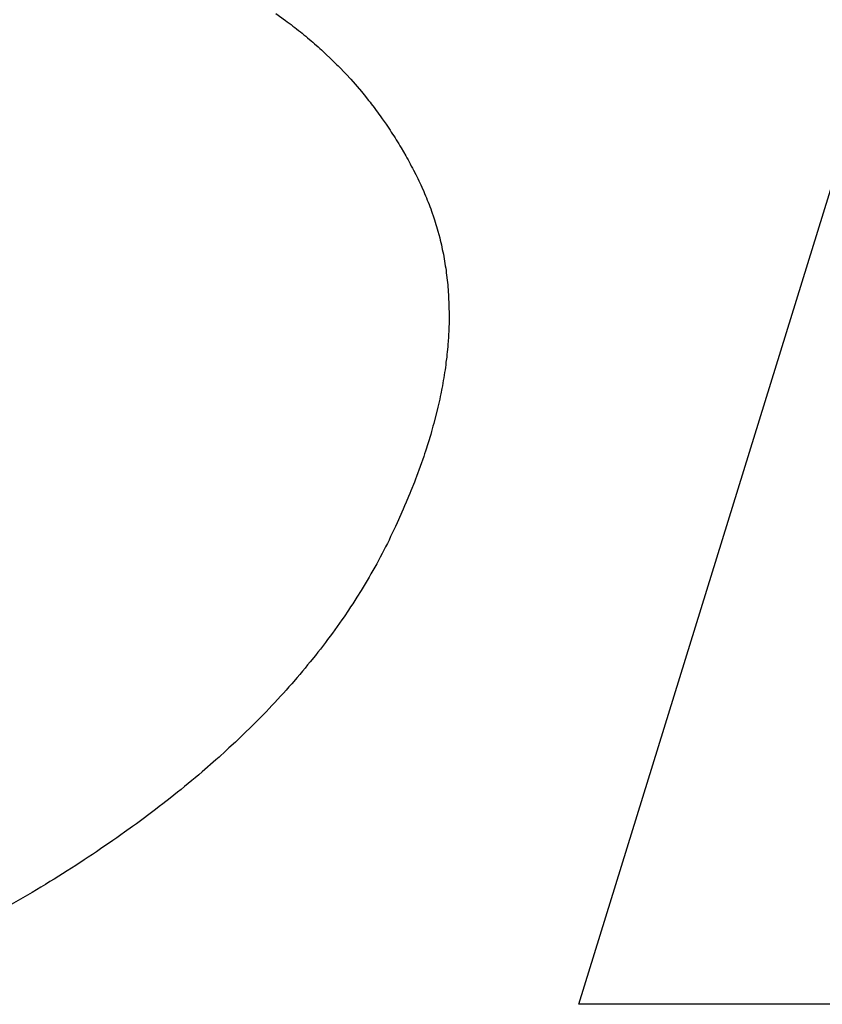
# Model space of a CAD drawing. Header units: inches. Extents: x 749 to 1245, y 24 to 374.
# Tile 124 of 145: x 1155.59 to 1156.096, y 156.707 to 157.328. Entities that reach past the tile are written whole.
import ezdxf

# ---------------------------------------------------------------- set-up
doc = ezdxf.new("R2010")
doc.units = ezdxf.units.IN
doc.header["$LTSCALE"] = 5
doc.header["$MEASUREMENT"] = 0
doc.layers.add('AM_0', color=7, linetype='CONTINUOUS', lineweight=30)

msp = doc.modelspace()

# ---------------------------------------------------------------- linework, layer by layer
at = {"layer": 'AM_0', "color": 1, "linetype": 'Continuous'}
for p, q in [((1155.94272, 156.70716), (1156.32755, 157.95246)), ((1155.75148, 157.33209), (1155.75751, 157.32778)), ((1155.75751, 157.32778), (1155.7587, 157.32684)), ((1155.7587, 157.32684), (1155.76111, 157.32511)), ((1155.76111, 157.32511), (1155.76229, 157.32417)), ((1155.76229, 157.32417), (1155.7635, 157.32331)), ((1155.7635, 157.32331), (1155.76459, 157.32237)), ((1155.76459, 157.32237), (1155.76578, 157.32143)), ((1155.76578, 157.32143), (1155.76698, 157.32057)), ((1155.76698, 157.32057), (1155.76807, 157.31963)), ((1155.76807, 157.31963), (1155.76926, 157.31869)), ((1155.76926, 157.31869), (1155.77035, 157.31775)), ((1155.77035, 157.31775), (1155.77153, 157.31681)), ((1155.77153, 157.31681), (1155.77371, 157.31493)), ((1155.77371, 157.31493), (1155.7749, 157.31399)), ((1155.7749, 157.31399), (1155.77596, 157.31297)), ((1155.77596, 157.31297), (1155.77815, 157.31109)), ((1155.77815, 157.31109), (1155.77921, 157.31007)), ((1155.77921, 157.31007), (1155.7803, 157.30913)), ((1155.7803, 157.30913), (1155.78137, 157.30812)), ((1155.78137, 157.30812), (1155.78246, 157.30718)), ((1155.78246, 157.30718), (1155.78673, 157.3031)), ((1155.78673, 157.3031), (1155.7877, 157.30208)), ((1155.7877, 157.30208), (1155.78984, 157.30005)), ((1155.78984, 157.30005), (1155.79081, 157.29903)), ((1155.79081, 157.29903), (1155.79188, 157.29801)), ((1155.79188, 157.29801), (1155.79487, 157.29488)), ((1155.79487, 157.29488), (1155.79582, 157.29378)), ((1155.79582, 157.29378), (1155.79882, 157.29065)), ((1155.79882, 157.29065), (1155.80547, 157.28297)), ((1155.80547, 157.28297), (1155.80633, 157.28187)), ((1155.80633, 157.28187), (1155.80728, 157.28078)), ((1155.80728, 157.28078), (1155.80999, 157.27733)), ((1155.80999, 157.27733), (1155.81094, 157.27623)), ((1155.81094, 157.27623), (1155.81177, 157.27506)), ((1155.81177, 157.27506), (1155.81356, 157.27279)), ((1155.81356, 157.27279), (1155.81439, 157.27161)), ((1155.81439, 157.27161), (1155.81618, 157.26934)), ((1155.81618, 157.26934), (1155.81785, 157.26699)), ((1155.81785, 157.26699), (1155.81866, 157.26574)), ((1155.81866, 157.26574), (1155.82116, 157.26221)), ((1155.82116, 157.26221), (1155.82197, 157.26096)), ((1155.82197, 157.26096), (1155.82364, 157.25861)), ((1155.82364, 157.25861), (1155.82436, 157.25736)), ((1155.82436, 157.25736), (1155.82517, 157.2561)), ((1155.82517, 157.2561), (1155.826, 157.25493)), ((1155.826, 157.25493), (1155.82672, 157.25367)), ((1155.82672, 157.25367), (1155.82753, 157.25242)), ((1155.82753, 157.25242), (1155.82825, 157.25117)), ((1155.82825, 157.25117), (1155.82906, 157.24991)), ((1155.82906, 157.24991), (1155.8298, 157.24874)), ((1155.8298, 157.24874), (1155.83059, 157.24741)), ((1155.83059, 157.24741), (1155.83346, 157.24239)), ((1155.83346, 157.24239), (1155.83424, 157.24106)), ((1155.83424, 157.24106), (1155.83496, 157.23981)), ((1155.83496, 157.23981), (1155.83565, 157.23848)), ((1155.83565, 157.23848), (1155.83637, 157.23722)), ((1155.83637, 157.23722), (1155.83697, 157.23589)), ((1155.83697, 157.23589), (1155.83767, 157.23456)), ((1155.83767, 157.23456), (1155.83839, 157.23331)), ((1155.83839, 157.23331), (1155.83977, 157.23064)), ((1155.83977, 157.23064), (1155.84038, 157.22931)), ((1155.84038, 157.22931), (1155.84107, 157.22798)), ((1155.84107, 157.22798), (1155.84167, 157.22665)), ((1155.84167, 157.22665), (1155.84236, 157.22532)), ((1155.84236, 157.22532), (1155.84297, 157.22399)), ((1155.84297, 157.22399), (1155.84364, 157.22258)), ((1155.84364, 157.22258), (1155.84484, 157.21991)), ((1155.84484, 157.21991), (1155.84542, 157.2185)), ((1155.84542, 157.2185), (1155.84602, 157.21717)), ((1155.84602, 157.21717), (1155.8465, 157.21576)), ((1155.8465, 157.21576), (1155.8471, 157.21443)), ((1155.8471, 157.21443), (1155.84768, 157.21302)), ((1155.84768, 157.21302), (1155.84819, 157.21169)), ((1155.84819, 157.21169), (1155.84868, 157.21028)), ((1155.84868, 157.21028), (1155.84925, 157.20887)), ((1155.84925, 157.20887), (1155.84976, 157.20754)), ((1155.84976, 157.20754), (1155.85122, 157.20331)), ((1155.85122, 157.20331), (1155.85161, 157.2019)), ((1155.85161, 157.2019), (1155.8521, 157.20049)), ((1155.8521, 157.20049), (1155.85249, 157.19908)), ((1155.85249, 157.19908), (1155.85298, 157.19767)), ((1155.85298, 157.19767), (1155.85337, 157.19626)), ((1155.85337, 157.19626), (1155.85374, 157.19477)), ((1155.85374, 157.19477), (1155.85492, 157.19054)), ((1155.85492, 157.19054), (1155.85529, 157.18905)), ((1155.85529, 157.18905), (1155.85559, 157.18764)), ((1155.85559, 157.18764), (1155.85596, 157.18615)), ((1155.85596, 157.18615), (1155.85626, 157.18474)), ((1155.85626, 157.18474), (1155.85654, 157.18325)), ((1155.85654, 157.18325), (1155.85691, 157.18177)), ((1155.85691, 157.18177), (1155.85721, 157.18036)), ((1155.85721, 157.18036), (1155.85748, 157.17887)), ((1155.85748, 157.17887), (1155.85767, 157.17738)), ((1155.85767, 157.17738), (1155.85822, 157.1744)), ((1155.85822, 157.1744), (1155.85843, 157.17299)), ((1155.85843, 157.17299), (1155.85871, 157.1715)), ((1155.85871, 157.1715), (1155.85889, 157.17002)), ((1155.85889, 157.17002), (1155.85905, 157.16845)), ((1155.85905, 157.16845), (1155.85979, 157.1625)), ((1155.85979, 157.1625), (1155.85995, 157.16093)), ((1155.85995, 157.16093), (1155.86005, 157.15944)), ((1155.86005, 157.15944), (1155.86023, 157.15795)), ((1155.86023, 157.15795), (1155.8603, 157.15639)), ((1155.8603, 157.15639), (1155.86039, 157.1549)), ((1155.86039, 157.1549), (1155.86053, 157.15176)), ((1155.86053, 157.15176), (1155.86062, 157.15028)), ((1155.86062, 157.15028), (1155.86076, 157.14714)), ((1155.86076, 157.14714), (1155.86074, 157.14558)), ((1155.86074, 157.14558), (1155.86083, 157.14409)), ((1155.86083, 157.14409), (1155.86078, 157.14095)), ((1155.86078, 157.14095), (1155.86085, 157.13939)), ((1155.86085, 157.13939), (1155.8608, 157.13625)), ((1155.86062, 157.13148), (1155.8605, 157.12991)), ((1155.86066, 157.13461), (1155.86062, 157.13148)), ((1155.8608, 157.13625), (1155.86066, 157.13461)), ((1155.86022, 157.12513), (1155.86008, 157.12349)), ((1155.86045, 157.12826), (1155.86022, 157.12513)), ((1155.8605, 157.12991), (1155.86045, 157.12826)), ((1155.85996, 157.12192), (1155.85968, 157.11863)), ((1155.86008, 157.12349), (1155.85996, 157.12192)), ((1155.85934, 157.11542), (1155.85887, 157.11213)), ((1155.85948, 157.11706), (1155.85934, 157.11542)), ((1155.85968, 157.11863), (1155.85948, 157.11706)), ((1155.85829, 157.10727), (1155.85797, 157.10563)), ((1155.85853, 157.10892), (1155.85829, 157.10727)), ((1155.85873, 157.11048), (1155.85853, 157.10892)), ((1155.85887, 157.11213), (1155.85873, 157.11048)), ((1155.85716, 157.10061), (1155.85692, 157.09897)), ((1155.85748, 157.10226), (1155.85716, 157.10061)), ((1155.85771, 157.1039), (1155.85748, 157.10226)), ((1155.85797, 157.10563), (1155.85771, 157.1039)), ((1155.85625, 157.0956), (1155.8556, 157.09231)), ((1155.8566, 157.09732), (1155.85625, 157.0956)), ((1155.85692, 157.09897), (1155.8566, 157.09732)), ((1155.85493, 157.08894), (1155.85458, 157.08722)), ((1155.85526, 157.09059), (1155.85493, 157.08894)), ((1155.8556, 157.09231), (1155.85526, 157.09059)), ((1155.85382, 157.08385), (1155.8512, 157.07359)), ((1155.85414, 157.08549), (1155.85382, 157.08385)), ((1155.85458, 157.08722), (1155.85414, 157.08549)), ((1155.85023, 157.07014), (1155.84969, 157.06842)), ((1155.85067, 157.07186), (1155.85023, 157.07014)), ((1155.8512, 157.07359), (1155.85067, 157.07186)), ((1155.84923, 157.06662), (1155.84599, 157.05612)), ((1155.84969, 157.06842), (1155.84923, 157.06662)), ((1155.8448, 157.05259), (1155.84031, 157.04014)), ((1155.84536, 157.0544), (1155.8448, 157.05259)), ((1155.84599, 157.05612), (1155.84536, 157.0544)), ((1155.83957, 157.03834), (1155.83892, 157.03654)), ((1155.84031, 157.04014), (1155.83957, 157.03834)), ((1155.83892, 157.03654), (1155.8367, 157.03113)), ((1155.83522, 157.02753), (1155.83371, 157.02385)), ((1155.83605, 157.02933), (1155.83522, 157.02753)), ((1155.8367, 157.03113), (1155.83605, 157.02933)), ((1155.83189, 157.01946), (1155.8281, 157.01076)), ((1155.83276, 157.02165), (1155.83189, 157.01946)), ((1155.83371, 157.02385), (1155.83276, 157.02165)), ((1155.82706, 157.00857), (1155.82603, 157.00646)), ((1155.8281, 157.01076), (1155.82706, 157.00857)), ((1155.82397, 157.00215), (1155.82292, 156.99996)), ((1155.82499, 157.00426), (1155.82397, 157.00215)), ((1155.82603, 157.00646), (1155.82499, 157.00426)), ((1155.82076, 156.99565), (1155.81965, 156.99353)), ((1155.8219, 156.99784), (1155.82076, 156.99565)), ((1155.82292, 156.99996), (1155.8219, 156.99784)), ((1155.81742, 156.9893), (1155.8163, 156.98719)), ((1155.81862, 156.99142), (1155.81742, 156.9893)), ((1155.81965, 156.99353), (1155.81862, 156.99142)), ((1155.81516, 156.98499), (1155.81155, 156.97865)), ((1155.8163, 156.98719), (1155.81516, 156.98499)), ((1155.81036, 156.97661), (1155.80916, 156.9745)), ((1155.81155, 156.97865), (1155.81036, 156.97661)), ((1155.80656, 156.97027), (1155.80529, 156.96823)), ((1155.80916, 156.9745), (1155.80656, 156.97027)), ((1155.80269, 156.964), (1155.80142, 156.96196)), ((1155.80529, 156.96823), (1155.80269, 156.964)), ((1155.79866, 156.95781), (1155.79727, 156.9557)), ((1155.80003, 156.95985), (1155.79866, 156.95781)), ((1155.80142, 156.96196), (1155.80003, 156.95985)), ((1155.79454, 156.95162), (1155.79308, 156.94959)), ((1155.79727, 156.9557), (1155.79454, 156.95162)), ((1155.79169, 156.94747), (1155.78877, 156.9434)), ((1155.79308, 156.94959), (1155.79169, 156.94747)), ((1155.78576, 156.93933), (1155.78421, 156.93729)), ((1155.78722, 156.94136), (1155.78576, 156.93933)), ((1155.78877, 156.9434), (1155.78722, 156.94136)), ((1155.78278, 156.93533), (1155.77968, 156.93126)), ((1155.78421, 156.93729), (1155.78278, 156.93533)), ((1155.77651, 156.92726), (1155.77322, 156.92319)), ((1155.77803, 156.92922), (1155.77651, 156.92726)), ((1155.77968, 156.93126), (1155.77803, 156.92922)), ((1155.7716, 156.92123), (1155.76996, 156.91919)), ((1155.77322, 156.92319), (1155.7716, 156.92123)), ((1155.76663, 156.91528), (1155.76499, 156.91324)), ((1155.76834, 156.91724), (1155.76663, 156.91528)), ((1155.76996, 156.91919), (1155.76834, 156.91724)), ((1155.76157, 156.90932), (1155.75977, 156.90737)), ((1155.76499, 156.91324), (1155.76157, 156.90932)), ((1155.75454, 156.90149), (1155.75094, 156.89757)), ((1155.75625, 156.90345), (1155.75454, 156.90149)), ((1155.75806, 156.90541), (1155.75625, 156.90345)), ((1155.75977, 156.90737), (1155.75806, 156.90541)), ((1155.74904, 156.89562), (1155.74724, 156.89366)), ((1155.75094, 156.89757), (1155.74904, 156.89562)), ((1155.74348, 156.88982), (1155.73969, 156.8859)), ((1155.74535, 156.8917), (1155.74348, 156.88982)), ((1155.74724, 156.89366), (1155.74535, 156.8917)), ((1155.73782, 156.88402), (1155.73583, 156.88206)), ((1155.73969, 156.8859), (1155.73782, 156.88402)), ((1155.73191, 156.8783), (1155.72992, 156.87635)), ((1155.73583, 156.88206), (1155.73191, 156.8783)), ((1155.72599, 156.87259), (1155.72188, 156.86883)), ((1155.72992, 156.87635), (1155.72599, 156.87259)), ((1155.71981, 156.86687), (1155.7157, 156.86311)), ((1155.72188, 156.86883), (1155.71981, 156.86687)), ((1155.71357, 156.86131), (1155.70499, 156.85379)), ((1155.7157, 156.86311), (1155.71357, 156.86131)), ((1155.70286, 156.85198), (1155.70062, 156.8501)), ((1155.70499, 156.85379), (1155.70286, 156.85198)), ((1155.69617, 156.84642), (1155.69396, 156.84462)), ((1155.69841, 156.8483), (1155.69617, 156.84642)), ((1155.70062, 156.8501), (1155.69841, 156.8483)), ((1155.6895, 156.84094), (1155.6872, 156.83914)), ((1155.69172, 156.84274), (1155.6895, 156.84094)), ((1155.69396, 156.84462), (1155.69172, 156.84274)), ((1155.68025, 156.83365), (1155.67785, 156.83185)), ((1155.68487, 156.83726), (1155.68025, 156.83365)), ((1155.6872, 156.83914), (1155.68487, 156.83726)), ((1155.67555, 156.83005), (1155.66355, 156.82104)), ((1155.67785, 156.83185), (1155.67555, 156.83005)), ((1155.66355, 156.82104), (1155.66108, 156.81932)), ((1155.6561, 156.81572), (1155.65364, 156.81399)), ((1155.66108, 156.81932), (1155.6561, 156.81572)), ((1155.64859, 156.81047), (1155.64095, 156.80514)), ((1155.65115, 156.81219), (1155.64859, 156.81047)), ((1155.65364, 156.81399), (1155.65115, 156.81219)), ((1155.6383, 156.80342), (1155.63574, 156.80169)), ((1155.64095, 156.80514), (1155.6383, 156.80342)), ((1155.63053, 156.79825), (1155.62523, 156.7948)), ((1155.63309, 156.79997), (1155.63053, 156.79825)), ((1155.63574, 156.80169), (1155.63309, 156.79997)), ((1155.61984, 156.79136), (1155.61161, 156.78619)), ((1155.62249, 156.79308), (1155.61984, 156.79136)), ((1155.62523, 156.7948), (1155.62249, 156.79308)), ((1155.60889, 156.78454), (1155.60615, 156.78282)), ((1155.61161, 156.78619), (1155.60889, 156.78454)), ((1155.59776, 156.77773), (1155.5815, 156.76833)), ((1155.6005, 156.77945), (1155.59776, 156.77773)), ((1155.60331, 156.78109), (1155.6005, 156.77945)), ((1155.60615, 156.78282), (1155.60331, 156.78109)), ((1156.98575, 156.70716), (1155.94272, 156.70716))]:
    msp.add_line(p, q, dxfattribs=at)

doc.saveas('drawing.dxf')
